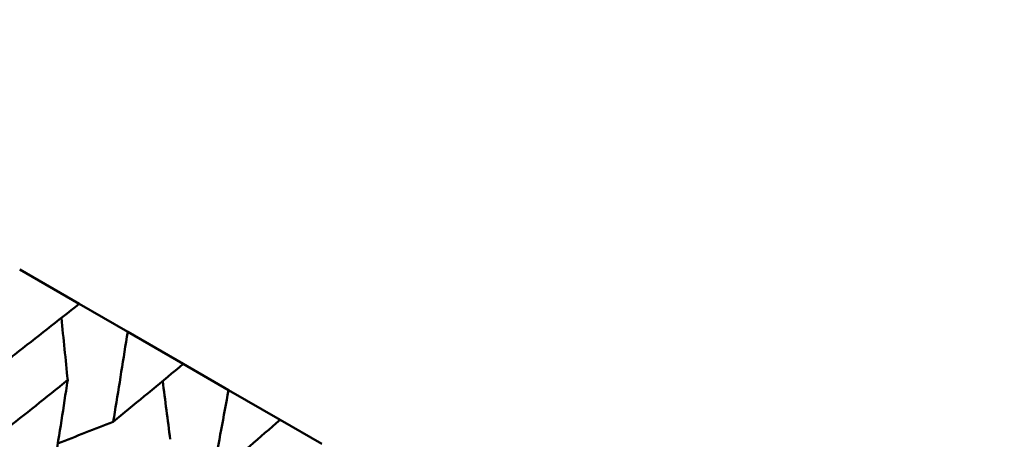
# Model space of a CAD drawing. Header units: millimetres. Extents: x 626 to 2725, y 57 to 2097.
# Tile 127 of 133: x 987.84 to 994.76, y 264.39 to 267.34. Entities that reach past the tile are written whole.
import ezdxf

# ---------------------------------------------------------------- set-up
doc = ezdxf.new("R2010")
doc.units = ezdxf.units.MM
doc.header["$LTSCALE"] = 10
doc.layers.add('Widoczne (ISO)', color=7, linetype='Continuous', lineweight=50)

msp = doc.modelspace()

# ---------------------------------------------------------------- linework, layer by layer
at = {"layer": 'Widoczne (ISO)'}
for p, q in [((988.2601, 265.342), (987.8427, 265.583)), ((988.2601, 265.342), (988.601, 265.1452)), ((988.9914, 264.9198), (988.601, 265.1452)), ((988.9914, 264.9198), (989.3088, 264.7366)), ((989.6706, 264.5277), (989.3088, 264.7366)), ((989.6706, 264.5277), (989.9632, 264.3587))]:
    msp.add_line(p, q, dxfattribs=at)
msp.add_circle((990.3219, 297.6753), 50, dxfattribs=at)
for points, knots in [([(987.7544, 264.9439), (987.7727, 264.9582), (987.791, 264.9725), (987.96, 265.105), (988.1103, 265.2234), (988.2601, 265.342)], [0.05393723, 0.05393723, 0.05393723, 0.05393723, 0.06137399, 0.06137399, 0.12273355, 0.12273355, 0.12273355, 0.12273355]), ([(988.601, 265.1452), (988.5713, 264.9572), (988.5412, 264.7695), (988.5067, 264.5593), (988.503, 264.5366), (988.4993, 264.5139)], [0, 0, 0, 0, 0.06135239, 0.06135239, 0.06879633, 0.06879633, 0.06879633, 0.06879633]), ([(988.4993, 264.5139), (988.5171, 264.5285), (988.5348, 264.5431), (988.6994, 264.6781), (988.8456, 264.7988), (988.9914, 264.9198)], [0.05393723, 0.05393723, 0.05393723, 0.05393723, 0.06137399, 0.06137399, 0.12273355, 0.12273355, 0.12273355, 0.12273355]), ([(988.1798, 264.8062), (988.1603, 264.7906), (988.1409, 264.775), (987.9737, 264.6413), (987.8255, 264.5233), (987.6768, 264.4056)], [0.05804162, 0.05804162, 0.05804162, 0.05804162, 0.06605559, 0.06605559, 0.12689392, 0.12689392, 0.12689392, 0.12689392]), ([(988.0806, 264.1724), (988.1104, 264.3588), (988.1397, 264.5454), (988.1722, 264.7569), (988.176, 264.7815), (988.1798, 264.8062)], [0.00523804, 0.00523804, 0.00523804, 0.00523804, 0.06606705, 0.06606705, 0.07409033, 0.07409033, 0.07409033, 0.07409033]), ([(989.3088, 264.7366), (989.2749, 264.551), (989.2405, 264.3657), (989.2013, 264.1583), (989.1971, 264.1359), (989.1928, 264.1134)], [0, 0, 0, 0, 0.06135239, 0.06135239, 0.06879633, 0.06879633, 0.06879633, 0.06879633]), ([(989.1928, 264.1134), (989.2101, 264.1283), (989.2274, 264.1432), (989.3871, 264.281), (989.5291, 264.4042), (989.6706, 264.5277)], [0.05393723, 0.05393723, 0.05393723, 0.05393723, 0.06137399, 0.06137399, 0.12273355, 0.12273355, 0.12273355, 0.12273355])]:
    msp.add_open_spline(points, degree=3, knots=knots, dxfattribs=at)
for points in [[(988.1798, 264.8062), (988.1651, 264.952), (988.1503, 265.0976), (988.1352, 265.2432)], [(988.8993, 264.3907), (988.882, 264.5272), (988.8644, 264.6636), (988.8467, 264.7999)], [(988.4993, 264.5139), (988.3698, 264.463), (988.2402, 264.4124), (988.1107, 264.3618)]]:
    msp.add_open_spline(points, degree=3, dxfattribs=at)

doc.saveas('drawing.dxf')
